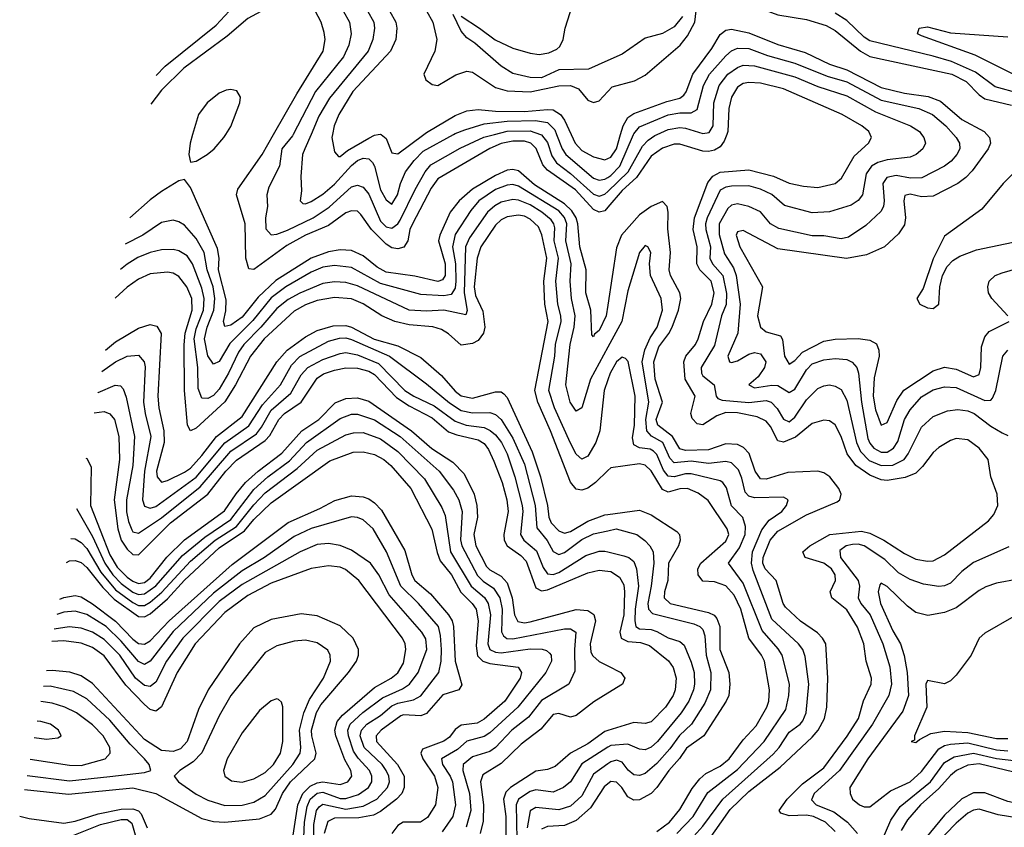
# Model space of a CAD drawing. Header units: inches. Extents: x 1305375 to 1407406, y 744550 to 841633.
# Tile 119 of 256: x 1307957 to 1311377, y 807592 to 810399. Entities that reach past the tile are written whole.
import ezdxf

# ---------------------------------------------------------------- set-up
doc = ezdxf.new("R2010")
doc.units = ezdxf.units.IN
doc.header["$MEASUREMENT"] = 0
for name, color, linetype in [('B3800', 7, 'Continuous'), ('B3801', 7, 'Continuous'), ('B3810', 7, 'Continuous'), ('B3811', 7, 'Continuous')]:
    doc.layers.add(name, color=color, linetype=linetype)

msp = doc.modelspace()

# ---------------------------------------------------------------- linework, layer by layer
at = {"layer": 'B3800', "color": 5}
for points, elevation in [([(1308557.5, 810000), (1308548.9, 809970), (1308544, 809930), (1308550, 809904.4), (1308570, 809906.8), (1308608.6, 809930), (1308632.1, 809950), (1308666.3, 809990), (1308672.5, 810000)], 1420), ([(1310000, 809746.9), (1309990, 809735.2), (1309970, 809729.6), (1309950, 809739.9), (1309887.3, 809807.3), (1309790, 809875.7), (1309774.4, 809894.4), (1309751.4, 809951.4), (1309732, 809970), (1309710, 809976.8), (1309670, 809977.2), (1309630, 809968.4), (1309590, 809951.7), (1309410, 809845.7), (1309386.8, 809813.2), (1309321.4, 809690), (1309312.2, 809670), (1309304.7, 809630), (1309291.9, 809608.1), (1309270, 809602.7), (1309250, 809606.4), (1309230, 809618.4), (1309179.1, 809670), (1309142.3, 809722.3), (1309130, 809733.8), (1309110, 809735.2), (1309090, 809727.3), (1309030, 809684.1), (1308950, 809650), (1308885.3, 809614.7), (1308770, 809531), (1308753.2, 809533.2), (1308742.4, 809570), (1308739.9, 809690), (1308709.9, 809790.1), (1308715.3, 809810), (1308799.2, 809930), (1308839, 810000)], 1380), ([(1308907, 810000), (1308904.6, 809995.4), (1308867.8, 809950), (1308859.7, 809890), (1308822.5, 809817.5), (1308815.3, 809790), (1308817.7, 809750), (1308811, 809710), (1308811.6, 809671.6), (1308830, 809651.6), (1308850, 809653.9), (1308887.6, 809667.6), (1308976, 809710), (1309032.1, 809747.8), (1309110, 809817.7), (1309130, 809824.3), (1309150, 809816.6), (1309170, 809793), (1309210, 809698.3), (1309230, 809678.7), (1309250, 809674.5), (1309270, 809689.5), (1309278.1, 809701.9), (1309330.6, 809809.4), (1309365.2, 809870), (1309385.4, 809894.6), (1309487.5, 809952.5), (1309569.5, 809990.5), (1309606.6, 810000)], 1360), ([(1308969.3, 810000), (1308948, 809950), (1308939.9, 809930), (1308933.8, 809853.8), (1308936.2, 809803.8), (1308930.9, 809770), (1308940.3, 809760.3), (1308950, 809758.5), (1308970, 809767.3), (1309010, 809792.2), (1309050, 809827.9), (1309110, 809892.6), (1309130, 809910.2), (1309150, 809917.6), (1309170, 809915.5), (1309182.8, 809902.8), (1309190, 809889.7), (1309210, 809807.8), (1309230, 809772.7), (1309250, 809757.6), (1309269.6, 809790), (1309279.5, 809830), (1309296.6, 809870), (1309327.1, 809910), (1309358.5, 809941.5), (1309464.1, 810000)], 1340), ([(1309043.1, 810000), (1309041.1, 809990), (1309050, 809939.5), (1309064, 809924), (1309070, 809923.2), (1309095.6, 809944.4), (1309170, 809987.1), (1309190, 809997.6), (1309201.9, 810000)], 1320), ([(1309212.1, 810000), (1309230, 809986), (1309250, 809936.8), (1309270, 809932.7), (1309361.4, 810000)], 1320), ([(1309765.7, 810000), (1309770, 809998.4), (1309790, 809972.5), (1309805.3, 809925.3), (1309821.6, 809901.6), (1309870, 809864.9), (1309950, 809793.1), (1309970, 809786.2), (1309990, 809792.3), (1310000, 809801.9)], 1360), ([(1309822.2, 810000), (1309841.5, 809950), (1309854.2, 809930), (1309950, 809848.7), (1309970, 809840.8), (1309990, 809844.2), (1310000, 809850.7)], 1340), ([(1309873.2, 810000), (1309887.1, 809970), (1309910, 809944.6), (1309950, 809921.9), (1309990, 809912.4), (1310000, 809916.7)], 1320), ([(1310000, 809406.7), (1309994.5, 809370), (1309970, 809318.9), (1309954, 809306), (1309950, 809296.3), (1309943.9, 809303.9), (1309940.4, 809390), (1309923.9, 809450), (1309924.6, 809530), (1309903.3, 809610), (1309896.2, 809690), (1309890.1, 809710), (1309875, 809735), (1309850, 809759.4), (1309745.4, 809825.4), (1309690, 809873.6), (1309670, 809878.8), (1309650, 809875.5), (1309610, 809857.8), (1309529.7, 809810.3), (1309483.4, 809770), (1309452.8, 809730), (1309416.2, 809650), (1309411.6, 809630), (1309435.4, 809550), (1309434.8, 809510), (1309425.2, 809494.8), (1309410, 809489.4), (1309330, 809507.8), (1309230, 809521.9), (1309199, 809539), (1309150, 809578.5), (1309110, 809596.5), (1309070, 809598.6), (1309030, 809592.7), (1308970, 809570.4), (1308847.2, 809492.8), (1308785, 809435), (1308730, 809364.8), (1308690, 809337.8), (1308670, 809332.2), (1308664.8, 809350), (1308673.4, 809386.6), (1308674.3, 809425.7), (1308647.9, 809530), (1308649.7, 809570), (1308644, 809604), (1308550, 809816), (1308530, 809844), (1308510, 809839.4), (1308450, 809802.4), (1308410, 809773.5), (1308340.1, 809710.7)], 1420), ([(1310000, 809260.9), (1309939.9, 809150), (1309910, 809049.7), (1309890, 809038.4), (1309869.5, 809070), (1309853.9, 809130), (1309869.2, 809270), (1309883.3, 809330), (1309886.8, 809370), (1309874.3, 809430), (1309869.7, 809490), (1309872.7, 809550), (1309854.4, 809630), (1309857.8, 809690), (1309850, 809711.9), (1309830, 809734.6), (1309690, 809820.9), (1309670, 809826.4), (1309650, 809824.2), (1309610, 809808.7), (1309551.9, 809770), (1309523.7, 809736.3), (1309470, 809652.4), (1309460.4, 809610), (1309471, 809550), (1309472.5, 809490), (1309470, 809466), (1309456.3, 809443.7), (1309430, 809439.5), (1309350, 809443.7), (1309210, 809482.6), (1309110, 809537.9), (1309050, 809544.9), (1309010, 809538.7), (1308970, 809521.6), (1308881.2, 809470), (1308830, 809432.8), (1308766.8, 809353.2), (1308686.7, 809273.3), (1308650, 809211.5), (1308630, 809201.6), (1308610, 809230.7), (1308599, 809290), (1308607.8, 809330), (1308631.9, 809390), (1308635.4, 809430), (1308629, 809470), (1308607.9, 809530), (1308598.2, 809590), (1308570, 809638.4), (1308530, 809684.3), (1308510, 809696.8), (1308490, 809702), (1308450, 809693.6), (1308384.6, 809650), (1308323.2, 809618.6)], 1440), ([(1310000, 809147.2), (1309987.7, 809110), (1309971.9, 808970), (1309957.8, 808930), (1309930, 808882.3), (1309910, 808871.5), (1309890, 808889.1), (1309870, 808927.5), (1309814.6, 809050), (1309795.6, 809110), (1309816.3, 809230), (1309818.5, 809270), (1309837.6, 809350), (1309837.1, 809370), (1309826.2, 809410), (1309819.8, 809490), (1309828.7, 809570), (1309813.8, 809630), (1309815.5, 809675.5), (1309812.4, 809690), (1309802.9, 809702.9), (1309771.2, 809730), (1309730, 809755.3), (1309690, 809771.2), (1309670, 809773.7), (1309630, 809764.8), (1309607.4, 809752.6), (1309582.4, 809730), (1309519.3, 809640.7), (1309505.4, 809610), (1309501.2, 809450), (1309511.6, 809388.4), (1309507, 809373), (1309430, 809389.3), (1309370, 809385.4), (1309310, 809389.9), (1309130, 809473.6), (1309090, 809485.1), (1309050, 809487.8), (1309010, 809482.7), (1308930, 809448.7), (1308890, 809426.5), (1308850, 809394.9), (1308794.8, 809330), (1308735.7, 809270), (1308716.5, 809243.5), (1308682.6, 809170), (1308650, 809114.7), (1308630, 809093.3), (1308610, 809082.3), (1308590, 809083.2), (1308577.1, 809117.1), (1308575.9, 809190), (1308562.9, 809290), (1308570, 809324.2), (1308595, 809390), (1308597.6, 809430), (1308590, 809466), (1308557.4, 809550), (1308538.4, 809578.4), (1308510, 809596.1), (1308490, 809600.1), (1308450, 809598.9), (1308410, 809589.9), (1308367.5, 809572.5), (1308330, 809549.9), (1308306.9, 809530.4)], 1460), ([(1310000, 808831.9), (1309956.9, 808790), (1309930, 808771.1), (1309910, 808763.5), (1309890, 808767.8), (1309870, 808791.2), (1309801.4, 808970), (1309757.2, 809070), (1309746.5, 809110), (1309792.2, 809350), (1309781, 809410), (1309778.1, 809490), (1309787.6, 809570), (1309771.1, 809651.1), (1309758.7, 809678.7), (1309730, 809705.5), (1309710, 809715.8), (1309690, 809719.9), (1309650, 809714.4), (1309630, 809703.3), (1309610, 809684.5), (1309559.3, 809610), (1309545.7, 809570), (1309536.1, 809470), (1309540.5, 809440.5), (1309566.2, 809386.2), (1309572.8, 809330), (1309568.1, 809310), (1309550, 809284.4), (1309530, 809273.6), (1309490, 809268.3), (1309447, 809307), (1309422.5, 809322.5), (1309391.7, 809331.7), (1309310, 809338.9), (1309259.8, 809350), (1309215.2, 809370), (1309150, 809411.3), (1309110, 809428.4), (1309050, 809433.7), (1308990, 809423.1), (1308950, 809408.2), (1308910, 809385.9), (1308806.5, 809290), (1308758.2, 809230), (1308706.7, 809130), (1308670, 809071.2), (1308570, 808979.6), (1308550, 808969.9), (1308539.4, 808990), (1308528.9, 809110), (1308528.6, 809268.6), (1308532.3, 809310), (1308555.6, 809390), (1308554.4, 809430), (1308537.2, 809470), (1308510, 809506.6), (1308490, 809517.8), (1308470, 809521.7), (1308410, 809515.3), (1308370, 809497.1), (1308330, 809469.9), (1308288.7, 809431.3)], 1480), ([(1308255.3, 809250.2), (1308290, 809279.2), (1308370, 809326.4), (1308410, 809340.2), (1308433.9, 809333.9), (1308448.8, 809308.8), (1308436.9, 809090), (1308439.8, 809050), (1308457.1, 808970), (1308458.3, 808930), (1308432.1, 808830), (1308434.9, 808810), (1308450, 808792.1), (1308470, 808797.6), (1308530, 808826.3), (1308550, 808840.8), (1308590, 808884.3), (1308640.6, 808950), (1308730, 809020.2), (1308850.4, 809210), (1308886.4, 809250), (1308950, 809296.5), (1308990, 809319.1), (1309045.4, 809334.6), (1309090, 809336), (1309110, 809330.9), (1309188.4, 809288.4), (1309270, 809265.1), (1309350, 809224.7), (1309422.5, 809162.5), (1309470, 809107.9), (1309490, 809091.9), (1309530, 809084), (1309610, 809105.9), (1309630, 809105.4), (1309639.2, 809099.2), (1309650, 809086.4), (1309736.6, 808896.6), (1309766.5, 808810), (1309790.2, 808710), (1309794.8, 808670), (1309803.2, 808650), (1309830, 808622.1), (1309850, 808614.9), (1309870, 808620.5), (1309930, 808656.1), (1309990, 808678.5), (1310000, 808679.8)], 1520), ([(1308241.8, 809176.8), (1308290, 809210.3), (1308330, 809229.5), (1308370, 809232.7), (1308389.3, 809210), (1308393, 809193), (1308387.5, 809070), (1308392.6, 809030), (1308412.4, 808950), (1308390.6, 808830), (1308384.1, 808730), (1308390, 808708.6), (1308410, 808701.8), (1308430, 808707.4), (1308570, 808809.2), (1308670, 808928), (1308752.6, 808987.4), (1308800, 809060), (1308863.1, 809130), (1308901.4, 809198.6), (1308930, 809228.7), (1309030, 809281.8), (1309067.4, 809292.6), (1309090, 809292.9), (1309110, 809287.9), (1309241.7, 809230), (1309370, 809133.4), (1309450, 809066.8), (1309490, 809040.7), (1309530, 809032.7), (1309590, 809033.4), (1309610, 809026.5), (1309629.1, 809009.1), (1309670, 808945), (1309710, 808854.4), (1309747.3, 808710), (1309752.8, 808632.8), (1309789.2, 808589.2), (1309810.2, 808550.2), (1309830, 808539.9), (1309850, 808547.6), (1309910, 808591.9), (1309950, 808612.3), (1310000, 808623)], 1540), ([(1308228, 809102), (1308230, 809103.2), (1308289, 809129), (1308306.7, 809126.8), (1308316.6, 809116.6), (1308327.3, 809087.3), (1308355.8, 808950), (1308350.4, 808850), (1308327.6, 808730), (1308328.5, 808688.5), (1308334.6, 808654.6), (1308346.1, 808626.1), (1308350, 808619.6), (1308370, 808614.1), (1308450, 808667.8), (1308584.1, 808775.9), (1308690, 808899.3), (1308780, 808960), (1308797.5, 808982.5), (1308830, 809042), (1308899.3, 809100.7), (1308935.1, 809164.9), (1308958, 809190), (1309010, 809217.7), (1309070, 809239.1), (1309090, 809241.8), (1309130, 809234), (1309203.9, 809203.9), (1309294.9, 809110), (1309326.4, 809090), (1309396.9, 809056.9), (1309470, 809003.5), (1309507.9, 808990), (1309570, 808981.2), (1309591.5, 808971.5), (1309610, 808956), (1309630.4, 808930), (1309650.4, 808890), (1309677.3, 808810), (1309702.5, 808710), (1309704.3, 808690), (1309696.2, 808610), (1309708, 808590), (1309752.5, 808552.5), (1309774.9, 808494.9), (1309790, 808473.2), (1309810, 808470.8), (1309830, 808477.5), (1309923.5, 808536.5), (1309970, 808551.8), (1309990, 808552.4), (1310000, 808549.9)], 1560), ([(1308215.2, 809032.2), (1308250, 809037), (1308270, 809029.4), (1308286.6, 809010), (1308301.9, 808950), (1308304.2, 808870), (1308284.7, 808730), (1308297.6, 808630), (1308310, 808590.4), (1308330, 808558.3), (1308350, 808539.8), (1308370, 808539.3), (1308480.3, 808650), (1308610.3, 808749.7), (1308673.5, 808830), (1308710, 808868.2), (1308810, 808936.4), (1308825.6, 808954.4), (1308857.2, 809010), (1308877.1, 809030), (1308934.7, 809070), (1308990, 809153.1), (1309012.1, 809167.9), (1309050, 809180.7), (1309090, 809188.6), (1309130, 809188), (1309170, 809177.1), (1309190, 809166), (1309266.2, 809086.2), (1309310, 809057.2), (1309390, 809015.4), (1309447, 808967), (1309475.8, 808955.8), (1309550, 808938.6), (1309570, 808926.4), (1309585.3, 808905.3), (1309604.1, 808864.1), (1309632.8, 808790), (1309649.2, 808730), (1309654.1, 808690), (1309638.7, 808610), (1309640.4, 808590), (1309650.7, 808570), (1309697.3, 808537.3), (1309716.7, 808516.7), (1309750, 808424.1), (1309770, 808414.4), (1309790, 808417.2), (1309930, 808476.3), (1309970, 808485.4), (1310000, 808482.3)], 1580), ([(1308186.2, 808874.7), (1308190, 808874), (1308205.1, 808845.1), (1308202.6, 808710), (1308270, 808538.7), (1308296, 808496), (1308330, 808461.6), (1308350, 808447.1), (1308370, 808440), (1308390, 808443), (1308410, 808458.1), (1308468.5, 808531.5), (1308530, 808590.8), (1308668.5, 808691.5), (1308708.8, 808751.2), (1308741.5, 808790), (1308785.4, 808830), (1308867.4, 808892.6), (1308936.7, 808970), (1308995.9, 809010), (1309052.8, 809067.3), (1309090, 809081.9), (1309130, 809084.7), (1309170, 809073.7), (1309318.5, 808970), (1309388.8, 808908.8), (1309461.3, 808861.3), (1309500.9, 808820.9), (1309535.6, 808750), (1309545.4, 808710), (1309547.1, 808670), (1309534.9, 808610), (1309542, 808570), (1309578.9, 808498.9), (1309590, 808487.3), (1309630, 808464.5), (1309650, 808441.7), (1309667.9, 808390), (1309675.7, 808330), (1309687, 808307), (1309710, 808302.8), (1309730, 808306), (1309890, 808349.4), (1309930, 808346.1), (1309951.2, 808331.2), (1309956.9, 808310), (1309938.4, 808230), (1309941.2, 808201.2), (1309947.6, 808187.6), (1309970, 808168.9), (1310000, 808153.4)], 1620), ([(1308153.9, 808699.6), (1308210, 808602.7), (1308252.2, 808510), (1308280, 808470), (1308310, 808438.9), (1308350, 808409.6), (1308370, 808401.3), (1308390, 808403), (1308430, 808431.8), (1308523, 808537), (1308599.9, 808600.1), (1308690, 808662.2), (1308770, 808766.1), (1308819.2, 808810), (1308893.7, 808866.3), (1308953.6, 808930), (1309070, 809013.2), (1309110, 809027.7), (1309130, 809028.1), (1309190, 809008.6), (1309279.1, 808950), (1309414, 808830), (1309464.4, 808764.4), (1309482.2, 808730), (1309493.6, 808690), (1309488.7, 808591.3), (1309492.8, 808570), (1309547.3, 808467.3), (1309567.2, 808447.2), (1309602.9, 808422.9), (1309624.7, 808390), (1309632.8, 808350), (1309631.1, 808271.1), (1309637.5, 808257.5), (1309648.6, 808248.6), (1309670, 808247.6), (1309850, 808282.1), (1309870, 808281.5), (1309889.1, 808270), (1309883.8, 808210), (1309885.3, 808134.7), (1309864.5, 808090), (1309770, 808033.2), (1309724.6, 807975.4), (1309666.2, 807930), (1309610, 807869), (1309590, 807855.1), (1309530, 807836.9), (1309496.9, 807810), (1309496.1, 807790), (1309520, 807710), (1309524.4, 807650), (1309508, 807592)], 1640), ([(1308134.7, 808595.6), (1308150, 808594.9), (1308170, 808582.5), (1308190, 808561.4), (1308239.3, 808479.3), (1308290, 808417.8), (1308350, 808373.9), (1308370, 808363.4), (1308390, 808363.4), (1308410, 808374.6), (1308450.5, 808409.5), (1308550, 808517.5), (1308636.1, 808590), (1308710, 808637.1), (1308770, 808712.4), (1308810, 808754), (1308921.3, 808838.7), (1308990, 808902.6), (1309090, 808956), (1309116.5, 808963.5), (1309150, 808963.9), (1309210, 808942.6), (1309270, 808897.9), (1309363.4, 808803.4), (1309423.5, 808703.5), (1309435.5, 808675.5), (1309453.5, 808550), (1309525.8, 808430), (1309571.3, 808391.3), (1309584.8, 808370), (1309592, 808330), (1309583.2, 808230), (1309590.4, 808210.4), (1309610, 808201), (1309630, 808198.9), (1309730, 808212.5), (1309771.5, 808211.5), (1309787, 808207), (1309797.9, 808197.9), (1309803.6, 808190), (1309804.8, 808170), (1309784.5, 808130), (1309687.1, 808010), (1309590, 807920.2), (1309570, 807907.5), (1309510, 807891.4), (1309477.4, 807862.6), (1309422.7, 807830), (1309425.2, 807810), (1309452.5, 807770), (1309460.9, 807750), (1309470.8, 807670), (1309461.7, 807630), (1309424.2, 807575.8)], 1660), ([(1308119.5, 808513), (1308130, 808517.9), (1308150, 808519.9), (1308170, 808512.5), (1308190, 808495.5), (1308245.3, 808425.3), (1308285.2, 808385.2), (1308370, 808324.5), (1308390, 808323.1), (1308410, 808334), (1308470, 808386.7), (1308530, 808451.4), (1308650, 808563.6), (1308737.6, 808622.4), (1308770, 808661.7), (1308830, 808720.2), (1309034.7, 808865.3), (1309115.6, 808895.6), (1309150, 808897.2), (1309190, 808887.8), (1309222.3, 808870), (1309245.7, 808850), (1309315.5, 808770), (1309388.8, 808628.8), (1309406.7, 808546.7), (1309417.9, 808517.9), (1309457.4, 808470), (1309489.8, 808409.8), (1309529, 808370), (1309542.3, 808350), (1309550, 808310), (1309542.5, 808222.5), (1309547.8, 808187.8), (1309565.4, 808170), (1309590, 808161.4), (1309688.7, 808148.7), (1309700.1, 808130), (1309695, 808110), (1309642.5, 808030), (1309570, 807967.6), (1309545.7, 807954.3), (1309490, 807947.3), (1309470, 807931.8), (1309450, 807905.6), (1309430, 807891.6), (1309356.7, 807863.3), (1309349.9, 807850), (1309357, 807830), (1309398.1, 807770), (1309409.9, 807730), (1309401.6, 807670), (1309374, 807626), (1309349.7, 807610.3), (1309289.5, 807610.5), (1309270, 807597.9), (1309249.3, 807570.7)], 1680), ([(1308096, 808385.2), (1308110, 808391), (1308150, 808398.1), (1308170, 808393.2), (1308210, 808368.8), (1308290, 808308.2), (1308350, 808246), (1308370, 808231.4), (1308390, 808229.1), (1308410, 808240.2), (1308476.7, 808310), (1308694.5, 808505.5), (1308890, 808651.7), (1308999.9, 808700.1), (1309051.8, 808728.2), (1309110, 808743.9), (1309150, 808740.3), (1309170, 808733.5), (1309190, 808719.9), (1309214.3, 808694.3), (1309294.4, 808554.4), (1309319.1, 808470), (1309330, 808450.4), (1309383.6, 808403.6), (1309446.9, 808330), (1309458.7, 808310), (1309463.5, 808290), (1309469.8, 808169.8), (1309493.1, 808086.9), (1309482, 808070), (1309427.2, 808052.8), (1309370, 807988), (1309350, 807979.9), (1309290, 807983.5), (1309280.6, 807979.4), (1309212.2, 807930), (1309195.4, 807910), (1309196.2, 807890), (1309268.9, 807810), (1309292.5, 807770), (1309293, 807730), (1309284.5, 807710), (1309266.3, 807690), (1309210, 807646.8), (1309185.9, 807634.1), (1309135.4, 807624.6), (1309050, 807624), (1309027.7, 807612.3), (1309014.5, 807570)], 1720), ([(1308980.4, 807510), (1308978.6, 807601.4), (1308988.4, 807650), (1308997.2, 807662.8), (1309010, 807672.3), (1309090, 807655.2), (1309150, 807665.5), (1309197.6, 807690), (1309234.9, 807730), (1309241.1, 807750), (1309239.4, 807770), (1309230.5, 807790), (1309215.6, 807810), (1309154, 807870), (1309140.2, 807910), (1309144.3, 807930), (1309162.4, 807950), (1309210, 807980.6), (1309250, 808013.9), (1309270, 808023.8), (1309325, 808035), (1309350, 808049.3), (1309412.8, 808130), (1309421.3, 808170), (1309422.4, 808210), (1309419.3, 808259.3), (1309411.4, 808290), (1309342.5, 808370), (1309281.2, 808430), (1309231.2, 808550), (1309184.4, 808630), (1309150, 808660.8), (1309130, 808669.4), (1309110, 808671), (1308970, 808630.5), (1308910, 808603.1), (1308806.9, 808530), (1308730, 808483.5), (1308630, 808406.4), (1308490, 808272.9), (1308410, 808169.4), (1308390, 808158.5), (1308370, 808168.1), (1308310, 808239.6), (1308257.8, 808290), (1308190, 808331.2), (1308150, 808342.8), (1308110, 808339.3), (1308086.1, 808331.4)], 1740), ([(1308943, 807530), (1308946, 807610), (1308955.1, 807664.9), (1308966.1, 807690), (1308990, 807710.4), (1309010, 807713.9), (1309070, 807692.6), (1309090, 807692.1), (1309134.2, 807705.8), (1309168.7, 807730), (1309179.8, 807750), (1309180.4, 807770), (1309172, 807790), (1309132.6, 807832.6), (1309116.8, 807856.8), (1309099, 807910), (1309097.3, 807930), (1309104.9, 807950), (1309149.1, 807990.9), (1309217.8, 808042.2), (1309286.7, 808073.3), (1309310.9, 808089.1), (1309340.9, 808130), (1309371.6, 808210), (1309367.3, 808247.3), (1309353.9, 808270), (1309240.5, 808400.5), (1309204.5, 808470), (1309175.8, 808510), (1309110, 808555.8), (1309070, 808572), (1309030, 808578.7), (1308990, 808574.6), (1308931.5, 808550), (1308730, 808435.5), (1308650, 808376.8), (1308523.2, 808250), (1308467.5, 808170), (1308430, 808096.2), (1308410, 808080.9), (1308390, 808084.8), (1308359.3, 808110), (1308304.5, 808190), (1308250, 808245.4), (1308210, 808269.9), (1308170, 808283.9), (1308128.4, 808288.4), (1308076.7, 808280.5)], 1760), ([(1308905.1, 807550), (1308922.8, 807670), (1308940, 807710), (1308965.5, 807734.5), (1308990, 807746.9), (1309010.2, 807750.2), (1309070, 807740.9), (1309096.4, 807750), (1309110.7, 807770), (1309107, 807790), (1309086.5, 807826.5), (1309055.6, 807910), (1309051.5, 807930), (1309060.2, 807959.8), (1309078, 807982), (1309190, 808077.6), (1309246.8, 808110), (1309270.9, 808129.1), (1309290, 808162.6), (1309298.5, 808210), (1309295.7, 808230), (1309286.2, 808250), (1309135.3, 808450), (1309088.2, 808488.2), (1309070, 808496.1), (1309030, 808501.2), (1308970, 808491.6), (1308830, 808440.4), (1308750, 808397.9), (1308670, 808338.4), (1308566.1, 808230), (1308503.7, 808130), (1308450, 808010.6), (1308430, 807995.5), (1308410, 808002), (1308390, 808018.7), (1308325.8, 808085.8), (1308250, 808188.6), (1308210, 808216.5), (1308170, 808231.5), (1308110, 808240), (1308068.9, 808238.4)], 1780), ([(1307974.1, 807723.5), (1308126.8, 807706.8), (1308350, 807729.5), (1308429.7, 807709.7), (1308590, 807623.2), (1308630, 807612.4), (1308670, 807609.6), (1308790, 807622.1), (1308830, 807637.2), (1308845.1, 807654.9), (1308869.5, 807710), (1308897.1, 807750), (1308981.8, 807830), (1308987, 807850), (1308971.6, 807910), (1308970.9, 807930), (1308988.5, 807991.5), (1309002.6, 808017.4), (1309099, 808130), (1309126.5, 808170), (1309134.3, 808190), (1309133.8, 808210), (1309115, 808250), (1309070, 808292.8), (1308990, 808326.5), (1308934.6, 808334.6)], 1820), ([(1308934.6, 808334.6), (1308830, 808314.8), (1308770, 808285), (1308720.5, 808230), (1308611.7, 808070), (1308578.2, 808001.8), (1308538.8, 807890), (1308515.2, 807864.8), (1308490, 807855), (1308450, 807859.4), (1308390, 807897.8), (1308210, 808092), (1308170, 808119), (1308130.9, 808130.9), (1308070, 808137.1), (1308050.1, 808136.2)], 1820), ([(1307982.9, 807771.6), (1308130, 807754), (1308270, 807768.6), (1308390, 807782.7), (1308413, 807790), (1308406.6, 807810), (1308390.4, 807830), (1308340.8, 807880.8), (1308270, 807964.8), (1308190, 808038.7), (1308143.9, 808063.9), (1308062.4, 808082.4), (1308040.1, 808081.7)], 1840), ([(1310000, 808058.7), (1309951.4, 808028.6), (1309890, 807981.1), (1309870, 807974.8), (1309830, 807987.7), (1309810, 807984.6), (1309767.3, 807932.7), (1309698.4, 807881.6), (1309630, 807813.9), (1309565.4, 807774.6), (1309557.2, 807750), (1309567.8, 807670), (1309566.5, 807613.5), (1309556.9, 807570)], 1620), ([(1307993.5, 807828.6), (1308130, 807808.6), (1308170, 807807.4), (1308253.5, 807830), (1308271.6, 807850), (1308269.9, 807870), (1308247.1, 807910), (1308210, 807948.1), (1308154.7, 807990), (1308113.8, 808010), (1308070, 808024.1), (1308030.5, 808029.6)], 1860), ([(1308007.4, 807904.1), (1308050, 807898.4), (1308090, 807902.8), (1308100.5, 807910), (1308092.1, 807930), (1308064, 807950), (1308030, 807959.9), (1308017.8, 807960.6)], 1880), ([(1310000, 807928.4), (1309990, 807925.4), (1309930, 807882.7), (1309870.4, 807850), (1309816.9, 807803.1), (1309790, 807792.6), (1309750, 807786.9), (1309662.2, 807730), (1309645.5, 807714.5), (1309638, 807690), (1309645.4, 807630), (1309644.9, 807475.1)], 1580), ([(1310000, 807870.4), (1309910, 807812.2), (1309870.2, 807749.8), (1309845.6, 807730), (1309810, 807714.4), (1309750, 807722.1), (1309730, 807716.6), (1309689.6, 807690.4), (1309681.3, 807670), (1309683.4, 807550)], 1560), ([(1310000, 807812.2), (1309950, 807776.2), (1309910, 807701.9), (1309870, 807665.8), (1309830, 807652.3), (1309750, 807660.4), (1309730, 807649.4), (1309720.2, 807590)], 1540), ([(1310000, 807743), (1309987.2, 807732.8), (1309939.9, 807660.1), (1309890, 807615.6), (1309850, 807598.2), (1309790, 807594.5), (1309770, 807585.7)], 1520), ([(1307957, 807630.5), (1307990, 807622.2), (1308110, 807606.3), (1308150, 807613.9), (1308230, 807639.2), (1308310, 807655.5), (1308350, 807656.2), (1308369.4, 807649.4), (1308379.4, 807639.4), (1308400.1, 807590)], 1780), ([(1308110, 807551.2), (1308237.6, 807602.4), (1308310, 807619.6), (1308330, 807618.9), (1308346.7, 807606.7), (1308362.6, 807550)], 1760)]:
    msp.add_lwpolyline(points, dxfattribs=dict(at, elevation=elevation))
for points, elevation in [([(1308950, 808242.3), (1308910, 808239.1), (1308850, 808223), (1308810, 808199.5), (1308690, 808049.8), (1308650, 807979.8), (1308589.6, 807850.4), (1308560.1, 807819.9), (1308513.8, 807790), (1308493.7, 807770), (1308508.9, 807750), (1308570, 807707.4), (1308610, 807685.9), (1308670, 807668.1), (1308730, 807669.2), (1308770, 807679.5), (1308810, 807702.7), (1308905.5, 807810), (1308931.1, 807850), (1308933.9, 807870), (1308929.5, 807930), (1308943.5, 807990), (1308963.5, 808036.5), (1309012.8, 808110), (1309036.7, 808170), (1309035.8, 808190), (1309027.5, 808207.5), (1308990, 808233.3)], 1840), ([(1308850, 808038.7), (1308830, 808032.2), (1308790, 807997.7), (1308730, 807920.9), (1308677.6, 807830), (1308664.8, 807790), (1308669.2, 807770), (1308693.1, 807753.1), (1308730, 807749.1), (1308770, 807761), (1308810, 807782.4), (1308838.6, 807810), (1308863.1, 807850), (1308871, 807890), (1308870.6, 808010.6), (1308866.7, 808026.7), (1308856.4, 808036.4)], 1860)]:
    msp.add_lwpolyline(points, close=True, dxfattribs=dict(at, elevation=elevation))
at = {"layer": 'B3801', "color": 5}
for points, elevation in [([(1308431.1, 810204.6), (1308462.7, 810237.3), (1308639.5, 810380.5), (1308730, 810478.9), (1308810, 810538.2), (1308870, 810561.6), (1308895.5, 810564.5), (1308930, 810561.2), (1308970, 810548.2), (1308990, 810536.1), (1309035, 810490), (1309080.8, 810430), (1309102.6, 810390), (1309108, 810350), (1309099.9, 810310), (1309082.2, 810270), (1308984.9, 810150), (1308907, 810000)], 1360), ([(1308839, 810000), (1308919.2, 810140.8), (1309011.3, 810290), (1309017.6, 810330), (1309014.8, 810354.8), (1309004.7, 810390), (1308983.7, 810430), (1308950, 810454.3), (1308910, 810463), (1308850, 810450.5), (1308810, 810436.1), (1308750, 810402.6), (1308677.7, 810342.3), (1308526.9, 810230), (1308450, 810153.9), (1308412.8, 810104.9)], 1380), ([(1309490, 810411.6), (1309554.3, 810370), (1309608.5, 810328.5), (1309670, 810299.7), (1309730, 810282.3), (1309761.6, 810278.4), (1309795.6, 810284.4), (1309822.9, 810297.1), (1309833.6, 810306.4), (1309845.1, 810330), (1309851.8, 810370), (1309877.6, 810450)], 1260), ([(1309165.5, 810430), (1309187, 810390), (1309189.5, 810369.5), (1309183.5, 810330), (1309168, 810290), (1309033.2, 810126.8), (1308996.4, 810063.6), (1308969.3, 810000)], 1340), ([(1309241.5, 810430), (1309263, 810390), (1309266.8, 810370), (1309263.8, 810330), (1309245.2, 810290), (1309114.4, 810150), (1309065.6, 810070), (1309049, 810030), (1309043.1, 810000)], 1320), ([(1309369.6, 810430), (1309392.5, 810390), (1309406.5, 810330), (1309398.9, 810290), (1309361.1, 810210), (1309367.6, 810190), (1309390, 810173.7), (1309410, 810169.8), (1309472.2, 810207.8), (1309510, 810219.7), (1309530, 810216.1), (1309610, 810163.9), (1309650, 810151.4), (1309730, 810148.5), (1309830, 810169.6), (1309870.4, 810170.4), (1309898.5, 810158.5), (1309930, 810119.9), (1309950, 810111.3), (1309970, 810117.5), (1310000, 810149.4)], 1280), ([(1310000, 810257), (1309932.4, 810227.6), (1309830, 810225.2), (1309770, 810197.3), (1309730, 810198.4), (1309670, 810211.6), (1309630, 810237.2), (1309538, 810318), (1309510, 810335.5), (1309490, 810358.7), (1309463.1, 810416.9)], 1260), ([(1308672.5, 810000), (1308690, 810028.2), (1308721.8, 810110), (1308724, 810130), (1308711.6, 810151.6), (1308690, 810156.2), (1308674.3, 810154.3), (1308650, 810143.8), (1308608.3, 810110), (1308577.7, 810070), (1308557.5, 810000)], 1420), ([(1309361.4, 810000), (1309370, 810006.4), (1309470, 810066.4), (1309510, 810082.7), (1309550, 810086.9), (1309610, 810081.2), (1309710, 810080.4), (1309790, 810087.3), (1309810, 810085.3), (1309835.2, 810070), (1309850, 810049.9), (1309873.2, 810000)], 1320), ([(1309464.1, 810000), (1309470, 810003.3), (1309503.5, 810016.6), (1309570, 810037.2), (1309650, 810046.4), (1309749, 810049), (1309790, 810041.5), (1309816, 810016), (1309822.2, 810000)], 1340), ([(1309201.9, 810000), (1309210, 810001.6), (1309212.1, 810000)], 1320), ([(1309606.6, 810000), (1309650, 810011.2), (1309730, 810013.2), (1309765.7, 810000)], 1360)]:
    msp.add_lwpolyline(points, dxfattribs=dict(at, elevation=elevation))
at = {"layer": 'B3810', "color": 5}
for points, elevation in [([(1310412.8, 810000), (1310403.7, 809976.3), (1310390, 809957.7), (1310370, 809945.6), (1310350, 809941.4), (1310330, 809942.1), (1310250, 809966.9), (1310230, 809966.3), (1310190, 809953), (1310150, 809925.2), (1310099.9, 809850), (1310050, 809805), (1310000, 809746.9)], 1380), ([(1310000, 809801.9), (1310071.2, 809870), (1310120.2, 809959.8), (1310139.7, 809980.3), (1310163.6, 809996.4), (1310171.3, 810000)], 1360), ([(1310000, 809850.7), (1310010, 809857.2), (1310042.1, 809890), (1310089.1, 810000)], 1340), ([(1310000, 809916.7), (1310010, 809921.1), (1310030, 809950.4), (1310044.5, 810000)], 1320), ([(1310790, 807577.1), (1310755.9, 807610), (1310713.9, 807630), (1310690, 807634), (1310630, 807632.5), (1310601, 807641), (1310594.9, 807650), (1310622.4, 807690), (1310676.4, 807743.6), (1310750, 807798.9), (1310831.7, 807908.3), (1310870.8, 807970), (1310888, 808032), (1310915.3, 808090), (1310915.4, 808110), (1310897.6, 808170), (1310889.3, 808230), (1310867.6, 808287.6), (1310830, 808347.5), (1310778, 808390), (1310772.5, 808410), (1310791.4, 808450), (1310789.9, 808470), (1310777.2, 808490), (1310750.1, 808510.1), (1310686, 808530), (1310677.2, 808550), (1310701.2, 808570), (1310770.8, 808609.2), (1310881.1, 808621.1), (1310910, 808614), (1310958.9, 808590), (1311030, 808544.2), (1311070, 808524.3), (1311110, 808516.9), (1311130, 808518.7), (1311170, 808538.9), (1311322.3, 808657.7), (1311341.3, 808678.7), (1311354.5, 808710), (1311351.9, 808750), (1311330.4, 808810), (1311320.8, 808870), (1311290, 808909.8), (1311250, 808938.8), (1311210, 808943.9), (1311190, 808937), (1311150, 808912.6), (1311130, 808894.5), (1311093.6, 808846.4), (1311070, 808823.4), (1311032.6, 808807.4), (1310970, 808797.4), (1310950, 808800.2), (1310910, 808816.1), (1310861.3, 808850), (1310831.2, 808890), (1310810, 808950), (1310790, 808990.6), (1310770, 809004.7), (1310750, 809006.6), (1310710, 808995.4), (1310651.6, 808948.4), (1310610, 808930.2), (1310590, 808935.2), (1310564.6, 808984.6), (1310550, 809003.4), (1310518.5, 809018.5), (1310450, 809032.3), (1310410, 809033.6), (1310378.2, 809021.8), (1310330, 808991.3), (1310310, 808994), (1310293, 809013), (1310287.8, 809030), (1310303.5, 809090), (1310268.3, 809150), (1310264, 809210), (1310271.5, 809230), (1310304.1, 809270), (1310314, 809290), (1310332.4, 809350), (1310361, 809410), (1310369.4, 809450), (1310359, 809490), (1310319.6, 809530), (1310308.6, 809550), (1310310.7, 809610), (1310296.8, 809670), (1310300.5, 809710), (1310347.2, 809832.8), (1310364.9, 809855.1), (1310390, 809868.7), (1310490, 809876.8), (1310575.4, 809855.4), (1310630, 809831), (1310680, 809820), (1310730, 809815.3), (1310790, 809829.6), (1310812.2, 809847.8), (1310855.7, 809924.3), (1310906, 809970), (1310915.4, 809990), (1310911, 810000)], 1380), ([(1311090, 810000), (1311097.7, 809990), (1311103.2, 809970), (1311094.5, 809950), (1311070.8, 809930), (1311050, 809921.3), (1310970, 809912.4), (1310937.7, 809902.3), (1310916.2, 809890), (1310896.8, 809863.2), (1310884.3, 809790), (1310869.6, 809770.4), (1310845.6, 809754.4), (1310770, 809731.1), (1310710, 809728.3), (1310613.2, 809753.2), (1310570, 809791.2), (1310530.2, 809810), (1310490, 809821.6), (1310430, 809820.6), (1310410, 809817), (1310390, 809806.3), (1310345, 809710), (1310339.7, 809690), (1310340.5, 809670), (1310356.7, 809610), (1310354.5, 809570), (1310363.2, 809550), (1310398.9, 809510), (1310412.2, 809447.8), (1310410.9, 809409.1), (1310395.1, 809370), (1310370, 809266.7), (1310324.7, 809190), (1310324.9, 809170), (1310330, 809160.9), (1310369.9, 809129.9), (1310376.4, 809090), (1310382.2, 809082.2), (1310397.1, 809077.1), (1310490, 809068.6), (1310550, 809075.2), (1310567.9, 809070), (1310588.1, 809048.1), (1310610, 809010.4), (1310630, 809000.8), (1310650, 809017.8), (1310690, 809077.9), (1310730, 809116.9), (1310750, 809126.9), (1310770, 809130.4), (1310790, 809125.8), (1310810, 809113.7), (1310830, 809076.5), (1310863.4, 808930), (1310877.7, 808897.7), (1310907.3, 808867.3), (1310950, 808849), (1310990, 808851.2), (1311029, 808871), (1311043.8, 808890), (1311090, 808982.5), (1311130, 809019.6), (1311180.3, 809039.7), (1311215.7, 809044.3), (1311250, 809039.4), (1311272.2, 809030), (1311330, 808986.7), (1311370, 808963), (1311390, 808954.2)], 1360), ([(1311200.9, 810000), (1311209.9, 809990), (1311221.4, 809970), (1311222.2, 809950), (1311212.7, 809930), (1311192.6, 809907.4), (1311169.6, 809890.4), (1311090.8, 809849.2), (1311051.2, 809848.8), (1311002.1, 809857.9), (1310968.9, 809850), (1310955.2, 809830), (1310960.3, 809770), (1310957.6, 809750), (1310948, 809732), (1310896.4, 809683.6), (1310836.4, 809643.6), (1310810, 809637.4), (1310750, 809647.8), (1310710, 809648.3), (1310593.7, 809673.7), (1310565.2, 809690), (1310530, 809731.6), (1310489.8, 809749.8), (1310450, 809758.5), (1310430, 809754.2), (1310417.2, 809742.8), (1310387.2, 809690), (1310387.2, 809652.8), (1310405.8, 809585.8), (1310436.5, 809536.5), (1310445.8, 809510), (1310459.4, 809410), (1310452, 809310), (1310416.6, 809230), (1310422.7, 809210), (1310430, 809207.6), (1310450, 809213.5), (1310490, 809237), (1310510, 809242.3), (1310530, 809237.5), (1310548.8, 809210), (1310544.7, 809190), (1310522.1, 809157.9), (1310490, 809129.7), (1310510, 809119.6), (1310570, 809128.6), (1310590, 809127.1), (1310630, 809103.4), (1310650, 809114.5), (1310690, 809181.5), (1310710, 809203.5), (1310750, 809217.3), (1310790, 809221.4), (1310830, 809217.6), (1310849.2, 809209.2), (1310864.8, 809190), (1310870.8, 809170.8), (1310881, 809070), (1310903.6, 808943.6), (1310910, 808927.4), (1310924.2, 808910), (1310950, 808896.1), (1310970, 808896.3), (1310992.7, 808910), (1311006.8, 808933.2), (1311031, 809009), (1311050, 809043), (1311090, 809088.1), (1311130, 809112), (1311170, 809123), (1311210, 809120.8), (1311310, 809076), (1311330, 809076.7), (1311336.8, 809083.2), (1311347.4, 809110), (1311371.8, 809230), (1311389.1, 809250.9)], 1340), ([(1311316, 810000), (1311325.3, 809990), (1311328.8, 809970), (1311320.9, 809950), (1311266, 809874), (1311243.4, 809850), (1311216.1, 809830), (1311130, 809785.2), (1311090, 809783.2), (1311050, 809792.6), (1311031.6, 809788.4), (1311027.7, 809770), (1311034.1, 809710), (1311030, 809686.5), (1311010, 809654.2), (1310960.7, 809610), (1310898.8, 809581.2), (1310829.1, 809569.1), (1310590, 809602.9), (1310470, 809666), (1310450, 809662), (1310446.3, 809650), (1310459.1, 809610), (1310536.8, 809470), (1310520.3, 809370), (1310530, 809330.7), (1310550, 809313.6), (1310599.7, 809299.7), (1310607.2, 809287.2), (1310613.8, 809230), (1310630, 809201.5), (1310650, 809214.1), (1310676.7, 809243.3), (1310750, 809282.2), (1310790, 809288.9), (1310870, 809290.9), (1310910, 809285.5), (1310932.9, 809272.9), (1310941.7, 809250), (1310942.3, 809230), (1310925.4, 809154.6), (1310921.9, 809090), (1310930, 809042.8), (1310950, 808989.8), (1310970, 808998.9), (1311004, 809076), (1311028.7, 809111.3), (1311130, 809178.7), (1311170, 809191.7), (1311210, 809184.5), (1311270, 809157.6), (1311290, 809166), (1311296, 809190), (1311298.1, 809261.9), (1311310, 809297.1), (1311325, 809315), (1311393.7, 809350)], 1320), ([(1311451, 809909), (1311373.8, 809830), (1311299.5, 809740.5), (1311170, 809646.1), (1311130, 809568.1), (1311095.3, 809464.7), (1311073.3, 809430), (1311083.6, 809410), (1311110, 809397.6), (1311130, 809395.8), (1311150.2, 809409.8), (1311153.5, 809470), (1311162.1, 809510), (1311178.6, 809541.4), (1311198.2, 809561.8), (1311222.4, 809577.6), (1311280.9, 809599.1), (1311430, 809630.2)], 1280), ([(1310342.8, 807537.2), (1310425.5, 807654.5), (1310490, 807716.4), (1310599, 807801), (1310710, 807904.9), (1310731.2, 807930), (1310752.9, 807970), (1310760.3, 808010), (1310763.8, 808110), (1310756.7, 808230), (1310745.7, 808250), (1310728.2, 808268.2), (1310668.8, 808308.8), (1310617.5, 808357.5), (1310609.6, 808370), (1310585.2, 808450), (1310546.4, 808490), (1310538.5, 808510), (1310539.5, 808530), (1310563.4, 808590), (1310590, 808621.1), (1310690, 808678.6), (1310796.8, 808723.2), (1310805.8, 808730), (1310810.4, 808750), (1310802.8, 808770), (1310770.7, 808810), (1310750, 808824), (1310730, 808830.3), (1310624.9, 808824.9), (1310550, 808802.4), (1310530, 808803.3), (1310511.5, 808830), (1310491.1, 808891.1), (1310471.8, 808911.8), (1310450, 808922.4), (1310410, 808925.3), (1310350, 808904.4), (1310270, 808902), (1310250, 808907.6), (1310224.7, 808950), (1310173.3, 808990), (1310168.4, 809010), (1310190.2, 809070), (1310164.9, 809150), (1310159.4, 809210), (1310177.6, 809262.4), (1310212.1, 809307.9), (1310223, 809330), (1310245.4, 809390), (1310253.4, 809430), (1310249.6, 809450), (1310218.1, 809510), (1310213.6, 809530), (1310217.2, 809590), (1310208.4, 809671.6), (1310209.9, 809729.9), (1310206.2, 809750), (1310190, 809767), (1310150, 809749.4), (1310110, 809720.7), (1310047.8, 809650), (1310030, 809605.7), (1310000, 809406.7)], 1420), ([(1310298.3, 807561.7), (1310330, 807596), (1310398.9, 807690), (1310574.1, 807845.9), (1310595.6, 807870), (1310630, 807922.7), (1310667.7, 807950), (1310677.6, 807962.4), (1310689.2, 807990), (1310698.5, 808090), (1310685.3, 808185.3), (1310677.5, 808210), (1310662.2, 808230), (1310570, 808315.8), (1310504.4, 808484.4), (1310498.7, 808510), (1310503, 808550), (1310534.4, 808625.6), (1310560.6, 808659.4), (1310604.1, 808690), (1310621, 808710), (1310626.6, 808730), (1310610, 808739.4), (1310510, 808737.1), (1310490, 808742.5), (1310477.3, 808757.3), (1310465.9, 808805.9), (1310454, 808834), (1310430, 808859.1), (1310410, 808863.4), (1310350, 808856), (1310290, 808864.8), (1310230, 808859), (1310215.2, 808875.2), (1310191.4, 808930), (1310151.6, 808951.6), (1310135, 808970), (1310132.3, 809010), (1310142.9, 809070), (1310118.7, 809210), (1310128.7, 809251.3), (1310147.1, 809292.9), (1310171.1, 809330), (1310189.9, 809390), (1310184.9, 809430), (1310148.4, 809510), (1310144.6, 809550), (1310149.7, 809590), (1310138.4, 809610), (1310130, 809614), (1310110, 809589.5), (1310070, 809456.3), (1310048.3, 809350), (1310000, 809260.9)], 1440), ([(1311389.5, 809370), (1311334.1, 809430), (1311322.5, 809450), (1311319.9, 809470), (1311324.9, 809490), (1311345.9, 809510), (1311370, 809519.6), (1311703.1, 809616.9)], 1320), ([(1310240.1, 807570), (1310296.1, 807630), (1310347.3, 807712.7), (1310450, 807792.7), (1310543.5, 807890), (1310617.9, 808002.1), (1310628.9, 808050), (1310630.6, 808090), (1310605.6, 808190), (1310592.2, 808212.2), (1310536.1, 808276.1), (1310470, 808440.7), (1310419.6, 808510), (1310457.1, 808562.9), (1310476.5, 808610), (1310478, 808638), (1310468.4, 808668.4), (1310429.8, 808709.8), (1310412.4, 808772.5), (1310399.9, 808790), (1310390, 808795.9), (1310290, 808820.3), (1310270, 808820.7), (1310230, 808809.7), (1310210, 808812.9), (1310193.3, 808833.3), (1310170, 808888), (1310159.1, 808899.1), (1310146.8, 808906.8), (1310110, 808910.6), (1310090, 808921.1), (1310085.3, 808945.3), (1310092.6, 808990), (1310095.4, 809090), (1310071.1, 809211.1), (1310061.9, 809221.9), (1310050, 809226.3), (1310030, 809210.4), (1310007.6, 809170), (1310000, 809147.2)], 1460), ([(1310170, 807577.3), (1310214, 807610), (1310250, 807654.2), (1310292.6, 807727.4), (1310319.3, 807760.7), (1310340.5, 807779.5), (1310390, 807804.4), (1310421.4, 807830), (1310470, 807896.4), (1310515.2, 807944.8), (1310552.3, 808010), (1310558.7, 808030), (1310561.2, 808070), (1310543.7, 808170), (1310533.9, 808190), (1310489.5, 808249.5), (1310462.5, 808350), (1310439.3, 808399.3), (1310410, 808431.6), (1310370, 808445.5), (1310330, 808448), (1310313.9, 808470), (1310313.1, 808490), (1310323.2, 808510), (1310410, 808586.6), (1310419.9, 808610), (1310415, 808630), (1310348, 808728), (1310313.9, 808753.9), (1310277.2, 808770), (1310250, 808768.9), (1310210, 808757.3), (1310190, 808766.3), (1310150, 808831.6), (1310130, 808851), (1310110, 808854.9), (1310010, 808841.6), (1310000, 808831.9)], 1480), ([(1310000, 808679.8), (1310110, 808694.6), (1310150, 808678), (1310240, 808620), (1310248.4, 808610), (1310251.1, 808590), (1310245.5, 808570), (1310211.3, 808510), (1310208.5, 808450), (1310196.9, 808410), (1310196.1, 808390), (1310217, 808370), (1310350, 808338.1), (1310368.9, 808328.9), (1310378.1, 808318.1), (1310388.9, 808290), (1310389.2, 808210), (1310419.8, 808130), (1310423.9, 808090), (1310420.3, 808050), (1310411.6, 808030), (1310333.5, 807910), (1310273.2, 807866.8), (1310248.6, 807831.4), (1310211.5, 807790), (1310170.7, 807730), (1310150, 807709.3), (1310110, 807687.2), (1310090, 807686.5), (1310070, 807698), (1310049.2, 807730), (1310030, 807748.4), (1310010, 807750.8), (1310000, 807743)], 1520), ([(1310000, 808623), (1310029.3, 808629.3), (1310100.4, 808610), (1310129.1, 808589.1), (1310145.4, 808570), (1310157.2, 808550), (1310159.8, 808510), (1310150.7, 808430), (1310138.5, 808370), (1310140.7, 808350), (1310155.5, 808335.5), (1310298.8, 808298.8), (1310319.9, 808290), (1310330, 808279.6), (1310337.2, 808257.2), (1310341.3, 808190), (1310357.5, 808130), (1310356.1, 808070), (1310337, 808023), (1310291, 807950), (1310248.4, 807911.6), (1310215.1, 807864.9), (1310170, 807814.1), (1310130, 807779.5), (1310110, 807772), (1310090, 807775), (1310070.8, 807790.8), (1310050, 807818.1), (1310030, 807824.9), (1310010, 807819.5), (1310000, 807812.2)], 1540), ([(1311392.6, 808567.4), (1311270, 808511.9), (1311230, 808481.4), (1311190, 808440.9), (1311170, 808431.1), (1311150, 808428.8), (1311096.8, 808436.8), (1311050, 808453), (1311010, 808476.3), (1310962.6, 808522.6), (1310890, 808570.9), (1310870, 808576.5), (1310850, 808575.3), (1310828.2, 808570), (1310806.2, 808553.8), (1310807.7, 808530), (1310869.3, 808450), (1310874.7, 808430), (1310869.3, 808390), (1310878.5, 808370), (1310910.8, 808330), (1310955.1, 808230), (1310980.1, 808150), (1310984.9, 808090), (1310976.6, 808050), (1310919.8, 807950), (1310804.8, 807790), (1310716.7, 807710), (1310707, 807687), (1310723.4, 807670), (1310785.6, 807645.6), (1310832.5, 807610), (1310866.7, 807570)], 1360), ([(1310000, 808549.9), (1310056.1, 808536.1), (1310072.5, 808530), (1310090, 808516.1), (1310100.1, 808490), (1310106.2, 808430), (1310095.4, 808350), (1310093.4, 808310), (1310097.2, 808290), (1310110, 808281.9), (1310150, 808279.3), (1310170, 808272.7), (1310210, 808250.3), (1310250, 808237.3), (1310264.9, 808224.9), (1310290, 808166.2), (1310300.1, 808130), (1310301.6, 808090), (1310297.4, 808070), (1310281, 808030), (1310255.2, 807990), (1310173, 807890), (1310150, 807870.5), (1310130, 807861.2), (1310110, 807863.8), (1310070, 807881.5), (1310010, 807876.9), (1310000, 807870.4)], 1560), ([(1310000, 808482.3), (1310010, 808481.3), (1310041.1, 808461.1), (1310055.1, 808435.1), (1310058.4, 808410), (1310055.1, 808330), (1310042, 808270), (1310046.2, 808250), (1310070, 808237.6), (1310114, 808234), (1310144.4, 808224.4), (1310210.9, 808170.9), (1310227.2, 808147.2), (1310237.4, 808110), (1310234.3, 808070), (1310227, 808050), (1310199.9, 808010), (1310150, 807958.9), (1310130, 807953.1), (1310090, 807956), (1310000, 807928.4)], 1580), ([(1311425.6, 808454.4), (1311350, 808440.1), (1311312.5, 808427.5), (1311290, 808415.7), (1311210, 808354.5), (1311170, 808339), (1311111.9, 808328.1), (1311070, 808339.2), (1311040.7, 808360.7), (1310970, 808429.3), (1310950, 808440.2), (1310944.7, 808435.3), (1310939.2, 808410), (1310946.6, 808370), (1310990, 808274.6), (1311017.1, 808230), (1311029.5, 808189.5), (1311040.1, 808130), (1311044.7, 808050), (1311024.2, 807995.8), (1310902.7, 807830), (1310840.8, 807730), (1310841.5, 807710), (1310849.8, 807690), (1310873.7, 807670), (1310890, 807663.2), (1310910, 807663.4), (1310981.6, 807718.4), (1311050.1, 807750), (1311090, 807785.9), (1311150, 807865.1), (1311170, 807876.7), (1311190, 807881.3), (1311250, 807885.8), (1311350, 807861.5), (1311390, 807858.2)], 1340), ([(1311410, 808324.3), (1311310, 808266.3), (1311289.7, 808250), (1311261.7, 808190), (1311210, 808120.9), (1311190, 808101.6), (1311169, 808091), (1311110, 808102.3), (1311105, 808090), (1311108, 808010), (1311065, 807910), (1311064.9, 807895.1), (1311054, 807890), (1311070, 807886.4), (1311082.3, 807897.7), (1311122.3, 807917.7), (1311170, 807925.9), (1311250, 807922.1), (1311350, 807900.7), (1311390, 807901.2)], 1320), ([(1310000, 808153.4), (1310045.3, 808130), (1310058.6, 808110), (1310050.6, 808090), (1310000, 808058.7)], 1620), ([(1310950, 807539.6), (1310983.2, 807616.8), (1311015.2, 807664.8), (1311121.2, 807750), (1311170, 807816.8), (1311202.7, 807837.3), (1311270, 807849.4), (1311350, 807831), (1311410, 807823.9)], 1360), ([(1311986.3, 807570), (1311960.5, 807670), (1311930, 807724.1), (1311910, 807740.6), (1311890, 807746.7), (1311850, 807740.6), (1311810, 807722.5), (1311766.8, 807673.2), (1311750, 807661.7), (1311630, 807649.7), (1311610, 807656.4), (1311592.6, 807672.6), (1311543.1, 807743.1), (1311510, 807770.3), (1311470, 807779.9), (1311410, 807783.5), (1311290, 807812.8), (1311250, 807807.7), (1311210.6, 807789.4), (1311190, 807772.7), (1311150, 807726.8), (1311085.7, 807670), (1311041.4, 807618.6), (1311018.6, 807581.4)], 1380), ([(1311550, 807588.9), (1311502, 807642), (1311470, 807664.5), (1311390, 807681.8), (1311310, 807712.1), (1311270, 807712.2), (1311230, 807690.8), (1311170, 807634.1), (1311104.4, 807555.6)], 1420), ([(1311550, 807532.7), (1311470, 807609.6), (1311450, 807620.2), (1311355.9, 807635.9), (1311290, 807655.4), (1311270, 807652), (1311250, 807640.7), (1311210, 807606.7), (1311135.8, 807530)], 1440)]:
    msp.add_lwpolyline(points, dxfattribs=dict(at, elevation=elevation))
at = {"layer": 'B3811', "color": 5}
for points, elevation in [([(1310000, 810149.4), (1310014.9, 810165.1), (1310093, 810187), (1310130, 810206.5), (1310251, 810310), (1310276.5, 810343.5), (1310301.7, 810390), (1310307.1, 810430), (1310297.4, 810510), (1310307.6, 810532.4), (1310326.2, 810533.8), (1310350, 810524.7), (1310448.7, 810468.7), (1310590, 810416.4), (1310690, 810400), (1310758.7, 810378.7), (1310790, 810360.9), (1310877.6, 810290), (1310910, 810270.7), (1311194.5, 810210), (1311244.5, 810184.5), (1311290, 810137.5), (1311310, 810123.6), (1311402.2, 810102.2)], 1280), ([(1310259.3, 810410), (1310230, 810373.8), (1310190, 810350.9), (1310130, 810335.3), (1310050, 810278.7), (1310000, 810257)], 1260), ([(1311430, 810142.1), (1311345.3, 810165.3), (1311276.8, 810216.8), (1311193.3, 810253.3), (1311130, 810272.6), (1310910, 810325.5), (1310890, 810338.7), (1310830, 810396.7), (1310790, 810421.9)], 1260), ([(1310044.5, 810000), (1310053.3, 810030), (1310070, 810059.3), (1310090, 810072.5), (1310205.1, 810114.9), (1310250, 810126.8), (1310263.5, 810136.5), (1310271.9, 810148.1), (1310295.1, 810210), (1310361, 810299), (1310390, 810348.1), (1310410, 810363), (1310430, 810366.1), (1310490, 810353.5), (1310590, 810313.1), (1310685.2, 810285.2), (1310770, 810244.3), (1310830, 810224.2), (1310950, 810162.9), (1311030, 810143.8), (1311112.3, 810132.3), (1311155.6, 810115.6), (1311230, 810052.2), (1311306.7, 810010), (1311316, 810000)], 1320), ([(1311408, 810210), (1311275.6, 810275.6), (1311090, 810343.4), (1311075.6, 810350), (1311081.7, 810370), (1311110, 810374.2), (1311190, 810353.7), (1311390, 810339.4)], 1240), ([(1310089.1, 810000), (1310090, 810002.2), (1310110, 810027), (1310210, 810068.2), (1310250, 810075.5), (1310290, 810074.9), (1310310, 810086.4), (1310332.5, 810170), (1310353.7, 810210), (1310410, 810273.7), (1310430, 810291.1), (1310450, 810300.6), (1310490, 810299.2), (1310555, 810275), (1310650, 810247.5), (1310762.3, 810202.3), (1310830, 810182.5), (1310950, 810119.2), (1311080.3, 810090), (1311128.1, 810070), (1311174.1, 810030), (1311200.9, 810000)], 1340), ([(1310171.3, 810000), (1310210, 810017.9), (1310250, 810024), (1310270, 810022.4), (1310330, 810003), (1310352.5, 810007.5), (1310365.9, 810030), (1310368.5, 810110), (1310386.5, 810170), (1310416.9, 810210), (1310450, 810233.2), (1310470, 810240.4), (1310510, 810238.6), (1310650, 810200.7), (1310730, 810167.2), (1310830, 810134.2), (1310930, 810078.7), (1311051.6, 810030), (1311082.3, 810010), (1311090, 810000)], 1360), ([(1310911, 810000), (1310906.6, 810010), (1310882.7, 810030), (1310813.5, 810070), (1310610, 810158.7), (1310530, 810178.6), (1310490, 810181), (1310470, 810176.8), (1310450, 810164.5), (1310429.8, 810130), (1310419.9, 810090), (1310416.6, 810010), (1310412.8, 810000)], 1380)]:
    msp.add_lwpolyline(points, dxfattribs=dict(at, elevation=elevation))

doc.saveas('drawing.dxf')
